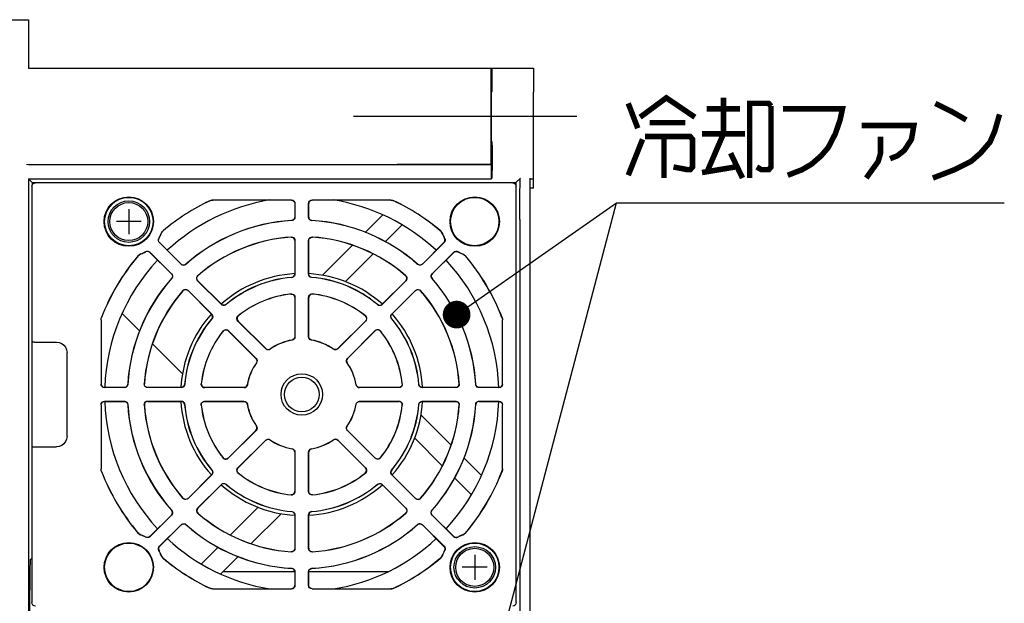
# Model space of a CAD drawing. Extents: x 129 to 1619, y 128 to 1105.
# Tile 9 of 27: x 1399 to 1541, y 341 to 425. Entities that reach past the tile are written whole.
import ezdxf

# ---------------------------------------------------------------- set-up
doc = ezdxf.new("R2010")
doc.units = 0
doc.header["$LTSCALE"] = 92.4
doc.linetypes.add('CENTER', pattern=[0.6, 0.375, -0.075, 0.075, -0.075])
for name, color, linetype in [('ALL_AXIS', 7, 'CONTINUOUS'), ('ALL_CURVE', 7, 'CONTINUOUS'), ('ALL_FEATURES', 7, 'CONTINUOUS'), ('ALL_NOTE', 7, 'CONTINUOUS')]:
    doc.layers.add(name, color=color, linetype=linetype)

msp = doc.modelspace()

# ---------------------------------------------------------------- linework, layer by layer
at = {"layer": 'ALL_AXIS', "color": 7, "linetype": 'CONTINUOUS'}
for p, q in [((1473, 407.501), (1473, 414.499)), ((1400.5, 347), (1400.332, 347))]:
    msp.add_line(p, q, dxfattribs=at)
at = {"layer": 'ALL_AXIS', "color": 7, "linetype": 'CENTER'}
msp.add_line((1479.28, 411), (1447, 411), dxfattribs=at)
at = {"layer": 'ALL_AXIS', "color": 7, "linetype": 'CONTINUOUS'}
msp.add_lwpolyline([(1400.332, 333), (1400.314, 333.071), (1400.297, 333.284), (1400.281, 333.633), (1400.266, 334.111), (1400.252, 334.71), (1400.239, 335.416), (1400.229, 336.216), (1400.221, 337.092), (1400.214, 338.028), (1400.211, 339.004), (1400.209, 340), (1400.211, 340.996), (1400.214, 341.972), (1400.221, 342.908), (1400.229, 343.784), (1400.239, 344.584), (1400.252, 345.29), (1400.266, 345.889), (1400.281, 346.367), (1400.297, 346.716), (1400.314, 346.929), (1400.332, 347)], dxfattribs=at)
for centre, radius in [((1414.5, 395.8), 3), ((1414.5, 395.8), 2.75), ((1464.5, 345.8), 3), ((1464.5, 345.8), 2.75)]:
    msp.add_circle(centre, radius, dxfattribs=at)
for radius, start, end in [(28.5, 99.30796, 132.98887), (28.5, 47.01113, 80.69204), (28.5, 137.01643, 177.98482), (28.5, 2.01518, 42.98357), (17.5, 93.30276, 131.71705), (17.5, 48.28295, 86.69724), (17.5, 138.28295, 176.7197), (17.5, 3.2803, 41.71705), (28.5, 182.01518, 222.98357), (17.5, 183.2803, 221.71705), (17.5, 318.28295, 356.7197), (28.5, 317.01643, 357.98482), (17.5, 228.28295, 266.69724), (17.5, 273.30276, 311.71705), (28.5, 227.01113, 260.69204), (28.5, 279.30796, 312.98887)]:
    msp.add_arc((1439.5, 370.8), radius, start, end, dxfattribs=at)
at = {"layer": 'ALL_CURVE', "color": 40, "linetype": 'CONTINUOUS'}
for p, q in [((1414.5, 397.6), (1414.5, 394)), ((1416.3, 395.8), (1412.7, 395.8)), ((1464.5, 347.6), (1464.5, 344)), ((1466.3, 345.8), (1462.7, 345.8))]:
    msp.add_line(p, q, dxfattribs=at)
at = {"layer": 'ALL_FEATURES', "color": 7, "linetype": 'CONTINUOUS'}
for p, q in [((1388, 425), (1400, 425)), ((1400, 425), (1400, 418)), ((1400, 418), (1473, 418)), ((1466.878, 404.052), (1466.878, 418)), ((1466.999, 417.434), (1466.997, 417.782)), ((1467, 417), (1466.999, 417.434)), ((1466.999, 415.167), (1467, 417)), ((1473, 418), (1473, 414.499)), ((1466.991, 414.597), (1466.943, 414.499)), ((1466.991, 407.403), (1466.943, 407.501)), ((1466.999, 406.833), (1466.997, 407.179)), ((1473, 400.657), (1473, 407.501)), ((1466.999, 406.833), (1467, 403.175)), ((1453.283, 404.052), (1399.717, 404)), ((1466.904, 404), (1400, 404)), ((1466.878, 404.052), (1453.283, 404.052)), ((1466.904, 404), (1466.878, 404.052)), ((1466.904, 402), (1466.904, 404)), ((1466.999, 402.745), (1467, 403.175)), ((1400, 402), (1400, 278)), ((1400, 402), (1466.904, 402)), ((1400, 402), (1400.55, 401.45)), ((1400.55, 401.45), (1470.45, 401.45)), ((1400.55, 401.45), (1400.55, 401.109)), ((1470, 401.4), (1401, 401.4)), ((1466.991, 402.175), (1466.904, 402)), ((1470.45, 401.45), (1471.103, 402.103)), ((1470.45, 401.45), (1470.45, 401.109)), ((1472.5, 277.897), (1472.5, 402.103)), ((1473, 401.948), (1472.5, 401.948)), ((1400.5, 400.9), (1400.5, 340.7)), ((1470.5, 340.7), (1470.5, 400.9)), ((1473, 400.657), (1472.5, 400.656)), ((1438.014, 398.914), (1426.629, 398.914)), ((1438, 398.9), (1426.632, 398.9)), ((1452.371, 398.914), (1440.986, 398.914)), ((1452.368, 398.9), (1441, 398.9)), ((1438.5, 398.4), (1438.5, 396.456)), ((1438.514, 398.414), (1438.514, 396.443)), ((1440.486, 396.443), (1440.486, 398.414)), ((1440.5, 396.456), (1440.5, 398.4)), ((1451.232, 396.773), (1448.675, 394.215)), ((1471, 396.104), (1471, 283.896)), ((1451.569, 392.867), (1454.023, 395.322)), ((1438.5, 393.05), (1438.5, 388.236)), ((1438.514, 393.065), (1438.514, 388.223)), ((1440.486, 388.223), (1440.486, 393.065)), ((1440.5, 388.236), (1440.5, 393.05)), ((1417.535, 391.351), (1420.651, 388.235)), ((1417.537, 391.369), (1420.67, 388.235)), ((1422.065, 389.63), (1418.931, 392.763)), ((1422.065, 389.649), (1418.949, 392.765)), ((1446.844, 392.385), (1442.5, 388.041)), ((1460.051, 392.765), (1456.935, 389.649)), ((1460.069, 392.763), (1456.935, 389.63)), ((1458.33, 388.235), (1461.463, 391.369)), ((1458.349, 388.235), (1461.465, 391.351)), ((1445.82, 387.119), (1449.816, 391.114)), ((1427.878, 383.817), (1424.454, 387.241)), ((1427.878, 383.836), (1424.474, 387.24)), ((1454.546, 387.241), (1451.122, 383.817)), ((1454.526, 387.24), (1451.122, 383.836)), ((1423.059, 385.846), (1426.483, 382.422)), ((1423.06, 385.826), (1426.464, 382.422)), ((1452.517, 382.422), (1455.941, 385.846)), ((1452.536, 382.422), (1455.94, 385.826)), ((1438.5, 384.82), (1438.5, 379.167)), ((1438.514, 384.836), (1438.514, 379.155)), ((1440.486, 379.155), (1440.486, 384.836)), ((1440.5, 379.167), (1440.5, 384.82)), ((1410.486, 381.573), (1410.486, 372.286)), ((1410.5, 381.57), (1410.5, 372.3)), ((1413.527, 382.532), (1416.085, 379.975)), ((1434.289, 377.405), (1430.273, 381.422)), ((1434.291, 377.423), (1430.293, 381.421)), ((1448.707, 381.421), (1444.709, 377.423)), ((1448.727, 381.422), (1444.711, 377.405)), ((1468.5, 372.3), (1468.5, 381.57)), ((1468.514, 372.286), (1468.514, 381.573)), ((1428.878, 380.027), (1432.895, 376.011)), ((1428.879, 380.007), (1432.877, 376.009)), ((1446.105, 376.011), (1450.122, 380.027)), ((1446.123, 376.009), (1450.121, 380.007)), ((1400.518, 364.09), (1400.517, 377.317)), ((1400.579, 378.361), (1400.535, 378.317)), ((1400.889, 378.369), (1404.07, 378.37)), ((1417.915, 378.144), (1422.259, 373.8)), ((1405.57, 364.73), (1405.57, 376.87)), ((1413.857, 371.786), (1410.986, 371.786)), ((1413.844, 371.8), (1411, 371.8)), ((1422.077, 371.786), (1417.235, 371.786)), ((1422.064, 371.8), (1417.25, 371.8)), ((1431.145, 371.786), (1425.464, 371.786)), ((1431.133, 371.8), (1425.48, 371.8)), ((1453.536, 371.786), (1447.855, 371.786)), ((1453.52, 371.8), (1447.867, 371.8)), ((1461.765, 371.786), (1456.923, 371.786)), ((1461.75, 371.8), (1456.936, 371.8)), ((1468.014, 371.786), (1465.143, 371.786)), ((1468, 371.8), (1465.156, 371.8)), ((1410.486, 369.314), (1410.486, 360.027)), ((1410.5, 369.3), (1410.5, 360.03)), ((1410.986, 369.814), (1413.857, 369.814)), ((1411, 369.8), (1413.844, 369.8)), ((1417.235, 369.814), (1422.077, 369.814)), ((1417.25, 369.8), (1422.064, 369.8)), ((1425.464, 369.814), (1431.145, 369.814)), ((1425.48, 369.8), (1431.133, 369.8)), ((1447.855, 369.814), (1453.536, 369.814)), ((1447.867, 369.8), (1453.52, 369.8)), ((1456.923, 369.814), (1461.765, 369.814)), ((1456.936, 369.8), (1461.75, 369.8)), ((1465.143, 369.814), (1468.014, 369.814)), ((1465.156, 369.8), (1468, 369.8)), ((1468.5, 360.03), (1468.5, 369.3)), ((1468.514, 360.027), (1468.514, 369.314)), ((1461.085, 363.456), (1456.741, 367.8)), ((1432.895, 365.589), (1428.878, 361.573)), ((1432.877, 365.591), (1428.879, 361.593)), ((1450.122, 361.573), (1446.105, 365.589)), ((1450.121, 361.593), (1446.123, 365.591)), ((1455.819, 364.48), (1459.814, 360.484)), ((1400.52, 363.733), (1400.518, 364.09)), ((1400.579, 363.239), (1400.535, 363.283)), ((1430.273, 360.178), (1434.289, 364.195)), ((1430.293, 360.179), (1434.291, 364.177)), ((1444.709, 364.177), (1448.707, 360.179)), ((1444.711, 364.195), (1448.727, 360.178)), ((1438.5, 362.433), (1438.5, 356.78)), ((1438.514, 362.445), (1438.514, 356.764)), ((1440.486, 356.764), (1440.486, 362.445)), ((1440.5, 356.78), (1440.5, 362.433)), ((1465.473, 359.068), (1462.915, 361.625)), ((1426.483, 359.178), (1423.059, 355.754)), ((1426.464, 359.178), (1423.06, 355.774)), ((1455.941, 355.754), (1452.517, 359.178)), ((1455.94, 355.774), (1452.536, 359.178)), ((1461.567, 358.731), (1464.022, 356.277)), ((1424.454, 354.359), (1427.878, 357.783)), ((1424.474, 354.36), (1427.878, 357.764)), ((1451.122, 357.783), (1454.546, 354.359)), ((1451.122, 357.764), (1454.526, 354.36)), ((1433.18, 354.481), (1429.184, 350.486)), ((1420.651, 353.365), (1417.535, 350.249)), ((1420.67, 353.365), (1417.537, 350.231)), ((1432.156, 349.215), (1436.5, 353.559)), ((1438.5, 353.364), (1438.5, 348.55)), ((1438.514, 353.377), (1438.514, 348.535)), ((1440.486, 348.535), (1440.486, 353.377)), ((1440.5, 348.55), (1440.5, 353.364)), ((1461.463, 350.231), (1458.33, 353.365)), ((1461.465, 350.249), (1458.349, 353.365)), ((1418.931, 348.837), (1422.065, 351.97)), ((1418.949, 348.835), (1422.065, 351.951)), ((1456.935, 351.97), (1460.069, 348.837)), ((1456.935, 351.951), (1460.051, 348.835)), ((1427.431, 348.733), (1424.977, 346.278)), ((1427.768, 344.827), (1430.325, 347.385)), ((1428.157, 345.216), (1438.5, 345.206)), ((1438.5, 345.144), (1438.5, 343.2)), ((1438.514, 345.157), (1438.514, 343.186)), ((1440.486, 343.186), (1440.486, 345.157)), ((1440.5, 345.204), (1451.989, 345.194)), ((1440.5, 343.2), (1440.5, 345.144)), ((1426.629, 342.686), (1438.014, 342.686)), ((1426.632, 342.7), (1438, 342.7)), ((1440.986, 342.686), (1452.371, 342.686)), ((1441, 342.7), (1452.368, 342.7))]:
    msp.add_line(p, q, dxfattribs=at)
for points in [[(1466.997, 417.782), (1466.995, 417.901), (1466.993, 417.975), (1466.991, 418)], [(1466.943, 407.501), (1466.938, 407.563), (1466.932, 407.728), (1466.928, 407.989), (1466.923, 408.341), (1466.92, 408.77), (1466.917, 409.268), (1466.915, 409.815), (1466.913, 410.399), (1466.913, 411), (1466.913, 411.601), (1466.915, 412.185), (1466.917, 412.732), (1466.92, 413.23), (1466.923, 413.659), (1466.928, 414.011), (1466.932, 414.272), (1466.938, 414.437), (1466.943, 414.499)], [(1466.991, 414.597), (1466.993, 414.625), (1466.995, 414.701), (1466.997, 414.821), (1466.999, 415.167)], [(1466.997, 407.179), (1466.995, 407.299), (1466.993, 407.375), (1466.991, 407.403)], [(1466.991, 402.175), (1466.993, 402.203), (1466.995, 402.279), (1466.997, 402.399), (1466.999, 402.745)], [(1400.5, 400.9), (1400.538, 401.091), (1400.646, 401.254), (1400.809, 401.362), (1401, 401.4)], [(1470, 401.4), (1470.191, 401.362), (1470.354, 401.254), (1470.462, 401.091), (1470.5, 400.9)], [(1471, 396.104), (1471.001, 397.032), (1471.005, 397.938), (1471.011, 398.799), (1471.02, 399.596), (1471.03, 400.309), (1471.042, 400.921), (1471.056, 401.416), (1471.071, 401.784), (1471.087, 402.014), (1471.103, 402.103)], [(1426.2, 398.817), (1426.409, 398.89), (1426.629, 398.914)], [(1426.632, 398.9), (1426.485, 398.889), (1426.341, 398.857), (1426.203, 398.803)], [(1438, 398.9), (1438.191, 398.862), (1438.354, 398.754), (1438.462, 398.591), (1438.5, 398.4)], [(1438.014, 398.914), (1438.205, 398.876), (1438.368, 398.768), (1438.476, 398.605), (1438.514, 398.414)], [(1440.486, 398.414), (1440.524, 398.605), (1440.632, 398.768), (1440.795, 398.876), (1440.986, 398.914)], [(1441, 398.9), (1440.809, 398.862), (1440.646, 398.754), (1440.538, 398.591), (1440.5, 398.4)], [(1452.368, 398.9), (1452.515, 398.889), (1452.659, 398.857), (1452.797, 398.803)], [(1452.371, 398.914), (1452.591, 398.89), (1452.8, 398.817)], [(1438.5, 396.456), (1438.465, 396.272), (1438.364, 396.113), (1438.211, 396.003), (1438.029, 395.957)], [(1438.514, 396.443), (1438.491, 396.294), (1438.425, 396.158), (1438.322, 396.049), (1438.191, 395.975), (1438.043, 395.944)], [(1440.957, 395.944), (1440.809, 395.975), (1440.678, 396.049), (1440.575, 396.158), (1440.509, 396.294), (1440.486, 396.443)], [(1440.5, 396.456), (1440.535, 396.272), (1440.636, 396.113), (1440.789, 396.003), (1440.971, 395.957)], [(1419.172, 394.058), (1419.291, 394.284), (1419.463, 394.472)], [(1419.184, 394.051), (1419.257, 394.204), (1419.355, 394.344), (1419.475, 394.464)], [(1459.816, 394.051), (1459.743, 394.204), (1459.645, 394.344), (1459.525, 394.464)], [(1459.537, 394.472), (1459.709, 394.284), (1459.828, 394.058)], [(1418.931, 392.763), (1418.838, 392.893), (1418.79, 393.046), (1418.793, 393.208), (1418.849, 393.361)], [(1418.949, 392.765), (1418.855, 392.896), (1418.807, 393.05), (1418.811, 393.211), (1418.866, 393.363)], [(1438.5, 393.05), (1438.459, 393.249), (1438.341, 393.415), (1438.168, 393.521), (1437.966, 393.548)], [(1437.981, 393.563), (1438.143, 393.548), (1438.292, 393.48), (1438.41, 393.369), (1438.487, 393.225), (1438.514, 393.065)], [(1440.486, 393.065), (1440.513, 393.225), (1440.59, 393.369), (1440.708, 393.48), (1440.857, 393.548), (1441.019, 393.563)], [(1440.5, 393.05), (1440.541, 393.249), (1440.659, 393.415), (1440.832, 393.521), (1441.034, 393.548)], [(1460.051, 392.765), (1460.145, 392.896), (1460.193, 393.05), (1460.189, 393.211), (1460.134, 393.363)], [(1460.151, 393.361), (1460.207, 393.208), (1460.21, 393.046), (1460.162, 392.893), (1460.069, 392.763)], [(1417.535, 391.351), (1417.404, 391.445), (1417.25, 391.493), (1417.089, 391.489), (1416.937, 391.434)], [(1416.939, 391.451), (1417.092, 391.507), (1417.254, 391.51), (1417.407, 391.462), (1417.537, 391.369)], [(1461.463, 391.369), (1461.593, 391.462), (1461.746, 391.51), (1461.908, 391.507), (1462.061, 391.451)], [(1461.465, 391.351), (1461.596, 391.445), (1461.75, 391.493), (1461.911, 391.489), (1462.063, 391.434)], [(1415.828, 390.837), (1416.016, 391.009), (1416.242, 391.128)], [(1416.249, 391.116), (1416.096, 391.043), (1415.956, 390.945), (1415.836, 390.825)], [(1462.751, 391.116), (1462.904, 391.043), (1463.044, 390.945), (1463.164, 390.825)], [(1462.758, 391.128), (1462.984, 391.009), (1463.172, 390.837)], [(1422.065, 389.649), (1422.221, 389.543), (1422.404, 389.502), (1422.59, 389.532), (1422.751, 389.629)], [(1422.751, 389.61), (1422.623, 389.527), (1422.476, 389.486), (1422.326, 389.492), (1422.185, 389.541), (1422.065, 389.63)], [(1456.935, 389.649), (1456.779, 389.543), (1456.596, 389.502), (1456.41, 389.532), (1456.249, 389.629)], [(1456.935, 389.63), (1456.815, 389.541), (1456.674, 389.492), (1456.524, 389.486), (1456.377, 389.527), (1456.249, 389.61)], [(1420.651, 388.235), (1420.757, 388.079), (1420.798, 387.896), (1420.768, 387.71), (1420.671, 387.549)], [(1420.67, 388.235), (1420.759, 388.115), (1420.808, 387.974), (1420.814, 387.824), (1420.773, 387.677), (1420.69, 387.549)], [(1424.454, 387.241), (1424.359, 387.373), (1424.312, 387.529), (1424.317, 387.692), (1424.375, 387.844), (1424.478, 387.97)], [(1424.474, 387.24), (1424.363, 387.41), (1424.328, 387.61), (1424.376, 387.808), (1424.499, 387.97)], [(1438.043, 387.737), (1438.221, 387.787), (1438.368, 387.898), (1438.466, 388.054), (1438.5, 388.236)], [(1438.514, 388.223), (1438.492, 388.076), (1438.428, 387.943), (1438.328, 387.834), (1438.201, 387.759), (1438.057, 387.725)], [(1440.943, 387.725), (1440.799, 387.759), (1440.672, 387.834), (1440.572, 387.943), (1440.508, 388.076), (1440.486, 388.223)], [(1440.957, 387.737), (1440.779, 387.787), (1440.632, 387.898), (1440.534, 388.054), (1440.5, 388.236)], [(1454.526, 387.24), (1454.637, 387.41), (1454.672, 387.61), (1454.624, 387.808), (1454.501, 387.97)], [(1454.522, 387.97), (1454.625, 387.844), (1454.683, 387.692), (1454.688, 387.529), (1454.641, 387.373), (1454.546, 387.241)], [(1458.31, 387.549), (1458.227, 387.676), (1458.187, 387.821), (1458.191, 387.972), (1458.241, 388.114), (1458.33, 388.235)], [(1458.349, 388.235), (1458.243, 388.079), (1458.202, 387.896), (1458.232, 387.71), (1458.329, 387.549)], [(1422.33, 385.822), (1422.456, 385.925), (1422.608, 385.983), (1422.771, 385.988), (1422.927, 385.941), (1423.059, 385.846)], [(1423.06, 385.826), (1422.89, 385.937), (1422.69, 385.972), (1422.492, 385.924), (1422.33, 385.801)], [(1455.94, 385.826), (1456.11, 385.937), (1456.31, 385.972), (1456.508, 385.924), (1456.67, 385.801)], [(1455.941, 385.846), (1456.073, 385.941), (1456.229, 385.988), (1456.392, 385.983), (1456.544, 385.925), (1456.67, 385.822)], [(1437.947, 385.317), (1438.113, 385.307), (1438.268, 385.242), (1438.391, 385.132), (1438.472, 384.984), (1438.5, 384.82)], [(1437.961, 385.333), (1438.128, 385.322), (1438.282, 385.258), (1438.405, 385.147), (1438.486, 385), (1438.514, 384.836)], [(1440.486, 384.836), (1440.514, 385), (1440.595, 385.147), (1440.718, 385.258), (1440.872, 385.322), (1441.039, 385.333)], [(1441.053, 385.317), (1440.887, 385.307), (1440.732, 385.242), (1440.609, 385.132), (1440.528, 384.984), (1440.5, 384.82)], [(1428.554, 383.807), (1428.393, 383.716), (1428.21, 383.69), (1428.031, 383.732), (1427.878, 383.836)], [(1428.553, 383.788), (1428.426, 383.71), (1428.281, 383.673), (1428.133, 383.68), (1427.995, 383.73), (1427.878, 383.817)], [(1450.446, 383.807), (1450.607, 383.716), (1450.79, 383.69), (1450.969, 383.732), (1451.122, 383.836)], [(1451.122, 383.817), (1451.005, 383.73), (1450.867, 383.68), (1450.719, 383.673), (1450.574, 383.71), (1450.447, 383.788)], [(1410.486, 381.573), (1410.503, 381.756), (1410.553, 381.932)], [(1410.5, 381.57), (1410.507, 381.692), (1410.53, 381.813), (1410.567, 381.929)], [(1426.493, 381.746), (1426.584, 381.907), (1426.61, 382.09), (1426.568, 382.269), (1426.464, 382.422)], [(1426.483, 382.422), (1426.57, 382.305), (1426.62, 382.167), (1426.627, 382.019), (1426.59, 381.874), (1426.512, 381.747)], [(1430.273, 381.422), (1430.176, 381.558), (1430.129, 381.718), (1430.138, 381.885), (1430.201, 382.039), (1430.312, 382.164)], [(1430.333, 382.163), (1430.223, 382.039), (1430.159, 381.883), (1430.15, 381.718), (1430.197, 381.556), (1430.293, 381.421)], [(1448.667, 382.163), (1448.777, 382.039), (1448.841, 381.883), (1448.85, 381.718), (1448.803, 381.556), (1448.707, 381.421)], [(1448.688, 382.164), (1448.799, 382.039), (1448.862, 381.885), (1448.871, 381.718), (1448.824, 381.558), (1448.727, 381.422)], [(1452.488, 381.747), (1452.41, 381.874), (1452.373, 382.017), (1452.38, 382.165), (1452.429, 382.304), (1452.517, 382.422)], [(1452.507, 381.746), (1452.416, 381.907), (1452.39, 382.09), (1452.432, 382.269), (1452.536, 382.422)], [(1468.433, 381.929), (1468.47, 381.813), (1468.493, 381.692), (1468.5, 381.57)], [(1468.447, 381.932), (1468.497, 381.755), (1468.514, 381.573)], [(1428.136, 379.988), (1428.261, 380.099), (1428.415, 380.162), (1428.582, 380.171), (1428.742, 380.124), (1428.878, 380.027)], [(1428.137, 379.967), (1428.261, 380.077), (1428.417, 380.141), (1428.582, 380.15), (1428.744, 380.103), (1428.879, 380.007)], [(1450.863, 379.967), (1450.739, 380.077), (1450.583, 380.141), (1450.418, 380.15), (1450.256, 380.103), (1450.121, 380.007)], [(1450.122, 380.027), (1450.258, 380.124), (1450.418, 380.171), (1450.585, 380.162), (1450.739, 380.099), (1450.864, 379.988)], [(1438.5, 379.167), (1438.47, 378.996), (1438.384, 378.846), (1438.251, 378.734), (1438.088, 378.674)], [(1438.514, 379.155), (1438.484, 378.984), (1438.397, 378.834), (1438.265, 378.722), (1438.102, 378.663)], [(1440.898, 378.663), (1440.735, 378.722), (1440.603, 378.834), (1440.516, 378.984), (1440.486, 379.155)], [(1440.912, 378.674), (1440.749, 378.734), (1440.616, 378.846), (1440.53, 378.996), (1440.5, 379.167)], [(1400.517, 377.317), (1400.519, 377.696), (1400.52, 377.867), (1400.522, 378.018), (1400.525, 378.143), (1400.528, 378.236), (1400.531, 378.295), (1400.535, 378.317)], [(1400.889, 378.369), (1400.728, 378.367), (1400.619, 378.365), (1400.579, 378.361)], [(1404.07, 378.37), (1404.458, 378.319), (1404.82, 378.169), (1405.131, 377.931), (1405.369, 377.62), (1405.519, 377.258), (1405.57, 376.87)], [(1434.929, 377.349), (1434.771, 377.275), (1434.597, 377.261), (1434.43, 377.306), (1434.289, 377.405)], [(1434.291, 377.423), (1434.433, 377.324), (1434.6, 377.279), (1434.773, 377.293), (1434.93, 377.366)], [(1444.709, 377.423), (1444.567, 377.324), (1444.4, 377.279), (1444.227, 377.293), (1444.07, 377.366)], [(1444.711, 377.405), (1444.57, 377.306), (1444.403, 377.261), (1444.229, 377.275), (1444.071, 377.349)], [(1432.877, 376.009), (1432.976, 375.867), (1433.021, 375.7), (1433.007, 375.527), (1432.934, 375.37)], [(1432.895, 376.011), (1432.994, 375.87), (1433.039, 375.703), (1433.025, 375.529), (1432.951, 375.371)], [(1446.049, 375.371), (1445.975, 375.529), (1445.961, 375.703), (1446.006, 375.87), (1446.105, 376.011)], [(1446.123, 376.009), (1446.024, 375.867), (1445.979, 375.7), (1445.993, 375.527), (1446.066, 375.37)], [(1410.986, 371.786), (1410.795, 371.824), (1410.632, 371.932), (1410.524, 372.095), (1410.486, 372.286)], [(1410.5, 372.3), (1410.538, 372.109), (1410.646, 371.946), (1410.809, 371.838), (1411, 371.8)], [(1413.844, 371.8), (1414.028, 371.835), (1414.187, 371.936), (1414.297, 372.089), (1414.343, 372.271)], [(1414.356, 372.257), (1414.325, 372.109), (1414.251, 371.978), (1414.142, 371.875), (1414.006, 371.809), (1413.857, 371.786)], [(1417.235, 371.786), (1417.075, 371.813), (1416.931, 371.89), (1416.82, 372.008), (1416.752, 372.157), (1416.737, 372.319)], [(1417.25, 371.8), (1417.051, 371.841), (1416.885, 371.959), (1416.779, 372.132), (1416.752, 372.334)], [(1422.563, 372.257), (1422.513, 372.079), (1422.402, 371.932), (1422.246, 371.834), (1422.064, 371.8)], [(1422.575, 372.243), (1422.541, 372.099), (1422.466, 371.972), (1422.357, 371.872), (1422.224, 371.808), (1422.077, 371.786)], [(1425.464, 371.786), (1425.3, 371.814), (1425.153, 371.895), (1425.042, 372.018), (1424.978, 372.172), (1424.967, 372.339)], [(1424.983, 372.353), (1424.993, 372.187), (1425.058, 372.032), (1425.168, 371.909), (1425.316, 371.828), (1425.48, 371.8)], [(1431.133, 371.8), (1431.304, 371.83), (1431.454, 371.916), (1431.566, 372.049), (1431.626, 372.212)], [(1431.637, 372.198), (1431.578, 372.035), (1431.466, 371.903), (1431.316, 371.816), (1431.145, 371.786)], [(1447.855, 371.786), (1447.684, 371.816), (1447.534, 371.903), (1447.422, 372.035), (1447.363, 372.198)], [(1447.374, 372.212), (1447.434, 372.049), (1447.546, 371.916), (1447.696, 371.83), (1447.867, 371.8)], [(1454.017, 372.353), (1454.007, 372.187), (1453.942, 372.032), (1453.832, 371.909), (1453.684, 371.828), (1453.52, 371.8)], [(1454.033, 372.339), (1454.022, 372.172), (1453.958, 372.018), (1453.847, 371.895), (1453.7, 371.814), (1453.536, 371.786)], [(1456.923, 371.786), (1456.776, 371.808), (1456.643, 371.872), (1456.534, 371.972), (1456.459, 372.099), (1456.425, 372.243)], [(1456.437, 372.257), (1456.487, 372.079), (1456.598, 371.932), (1456.754, 371.834), (1456.936, 371.8)], [(1461.75, 371.8), (1461.949, 371.841), (1462.115, 371.959), (1462.221, 372.132), (1462.248, 372.334)], [(1462.263, 372.319), (1462.248, 372.157), (1462.18, 372.008), (1462.069, 371.89), (1461.925, 371.813), (1461.765, 371.786)], [(1465.143, 371.786), (1464.994, 371.809), (1464.858, 371.875), (1464.749, 371.978), (1464.675, 372.109), (1464.644, 372.257)], [(1465.156, 371.8), (1464.972, 371.835), (1464.813, 371.936), (1464.703, 372.089), (1464.657, 372.271)], [(1468, 371.8), (1468.191, 371.838), (1468.354, 371.946), (1468.462, 372.109), (1468.5, 372.3)], [(1468.514, 372.286), (1468.476, 372.095), (1468.368, 371.932), (1468.205, 371.824), (1468.014, 371.786)], [(1410.486, 369.314), (1410.524, 369.505), (1410.632, 369.668), (1410.795, 369.776), (1410.986, 369.814)], [(1410.5, 369.3), (1410.538, 369.491), (1410.646, 369.654), (1410.809, 369.762), (1411, 369.8)], [(1413.844, 369.8), (1414.028, 369.765), (1414.187, 369.664), (1414.297, 369.511), (1414.343, 369.329)], [(1413.857, 369.814), (1414.006, 369.791), (1414.142, 369.725), (1414.251, 369.622), (1414.325, 369.491), (1414.356, 369.343)], [(1416.737, 369.281), (1416.752, 369.443), (1416.82, 369.592), (1416.931, 369.71), (1417.075, 369.787), (1417.235, 369.814)], [(1417.25, 369.8), (1417.051, 369.759), (1416.885, 369.641), (1416.779, 369.468), (1416.752, 369.266)], [(1422.563, 369.343), (1422.513, 369.521), (1422.402, 369.668), (1422.246, 369.766), (1422.064, 369.8)], [(1422.077, 369.814), (1422.224, 369.792), (1422.357, 369.728), (1422.466, 369.628), (1422.541, 369.501), (1422.575, 369.357)], [(1424.967, 369.261), (1424.978, 369.428), (1425.042, 369.582), (1425.153, 369.705), (1425.3, 369.786), (1425.464, 369.814)], [(1424.983, 369.247), (1424.993, 369.413), (1425.058, 369.568), (1425.168, 369.691), (1425.316, 369.772), (1425.48, 369.8)], [(1431.133, 369.8), (1431.304, 369.77), (1431.454, 369.684), (1431.566, 369.551), (1431.626, 369.388)], [(1431.145, 369.814), (1431.316, 369.784), (1431.466, 369.697), (1431.578, 369.565), (1431.637, 369.402)], [(1447.363, 369.402), (1447.422, 369.565), (1447.534, 369.697), (1447.684, 369.784), (1447.855, 369.814)], [(1447.374, 369.388), (1447.434, 369.551), (1447.546, 369.684), (1447.696, 369.77), (1447.867, 369.8)], [(1454.017, 369.247), (1454.007, 369.413), (1453.942, 369.568), (1453.832, 369.691), (1453.684, 369.772), (1453.52, 369.8)], [(1453.536, 369.814), (1453.7, 369.786), (1453.847, 369.705), (1453.958, 369.582), (1454.022, 369.428), (1454.033, 369.261)], [(1456.425, 369.357), (1456.459, 369.501), (1456.534, 369.628), (1456.643, 369.728), (1456.776, 369.792), (1456.923, 369.814)], [(1456.437, 369.343), (1456.487, 369.521), (1456.598, 369.668), (1456.754, 369.766), (1456.936, 369.8)], [(1461.75, 369.8), (1461.949, 369.759), (1462.115, 369.641), (1462.221, 369.468), (1462.248, 369.266)], [(1461.765, 369.814), (1461.925, 369.787), (1462.069, 369.71), (1462.18, 369.592), (1462.248, 369.443), (1462.263, 369.281)], [(1464.644, 369.343), (1464.675, 369.491), (1464.749, 369.622), (1464.858, 369.725), (1464.994, 369.791), (1465.143, 369.814)], [(1465.156, 369.8), (1464.972, 369.765), (1464.813, 369.664), (1464.703, 369.511), (1464.657, 369.329)], [(1468, 369.8), (1468.191, 369.762), (1468.354, 369.654), (1468.462, 369.491), (1468.5, 369.3)], [(1468.014, 369.814), (1468.205, 369.776), (1468.368, 369.668), (1468.476, 369.505), (1468.514, 369.314)], [(1432.877, 365.591), (1432.976, 365.733), (1433.021, 365.9), (1433.007, 366.073), (1432.934, 366.23)], [(1432.951, 366.229), (1433.025, 366.072), (1433.04, 365.899), (1432.994, 365.731), (1432.895, 365.589)], [(1446.105, 365.589), (1446.006, 365.731), (1445.96, 365.899), (1445.975, 366.072), (1446.049, 366.229)], [(1446.123, 365.591), (1446.024, 365.733), (1445.979, 365.9), (1445.993, 366.073), (1446.066, 366.23)], [(1405.57, 364.73), (1405.519, 364.342), (1405.369, 363.98), (1405.131, 363.669), (1404.82, 363.431), (1404.458, 363.281), (1404.07, 363.23)], [(1434.289, 364.195), (1434.431, 364.294), (1434.599, 364.34), (1434.772, 364.325), (1434.929, 364.251)], [(1434.291, 364.177), (1434.433, 364.276), (1434.6, 364.321), (1434.773, 364.307), (1434.93, 364.234)], [(1444.709, 364.177), (1444.567, 364.276), (1444.4, 364.321), (1444.227, 364.307), (1444.07, 364.234)], [(1444.071, 364.251), (1444.228, 364.325), (1444.401, 364.34), (1444.569, 364.294), (1444.711, 364.195)], [(1400.535, 363.283), (1400.531, 363.305), (1400.528, 363.364), (1400.525, 363.457), (1400.522, 363.582), (1400.52, 363.733)], [(1400.579, 363.239), (1400.619, 363.235), (1400.728, 363.233), (1400.889, 363.231), (1404.07, 363.23)], [(1438.5, 362.433), (1438.47, 362.604), (1438.384, 362.754), (1438.251, 362.866), (1438.088, 362.926)], [(1438.102, 362.937), (1438.265, 362.878), (1438.397, 362.766), (1438.484, 362.616), (1438.514, 362.445)], [(1440.486, 362.445), (1440.516, 362.616), (1440.603, 362.766), (1440.735, 362.878), (1440.898, 362.937)], [(1440.912, 362.926), (1440.749, 362.866), (1440.616, 362.754), (1440.53, 362.604), (1440.5, 362.433)], [(1428.878, 361.573), (1428.74, 361.475), (1428.577, 361.429), (1428.411, 361.439), (1428.259, 361.502), (1428.136, 361.612)], [(1428.137, 361.633), (1428.261, 361.523), (1428.417, 361.459), (1428.582, 361.45), (1428.744, 361.497), (1428.879, 361.593)], [(1450.863, 361.633), (1450.739, 361.523), (1450.583, 361.459), (1450.418, 361.45), (1450.256, 361.497), (1450.121, 361.593)], [(1450.864, 361.612), (1450.741, 361.502), (1450.589, 361.439), (1450.423, 361.429), (1450.26, 361.475), (1450.122, 361.573)], [(1430.312, 359.436), (1430.202, 359.559), (1430.139, 359.711), (1430.129, 359.877), (1430.175, 360.04), (1430.273, 360.178)], [(1430.333, 359.437), (1430.223, 359.561), (1430.159, 359.717), (1430.15, 359.882), (1430.197, 360.044), (1430.293, 360.179)], [(1448.667, 359.437), (1448.777, 359.561), (1448.841, 359.717), (1448.85, 359.882), (1448.803, 360.044), (1448.707, 360.179)], [(1448.727, 360.178), (1448.825, 360.04), (1448.871, 359.877), (1448.861, 359.711), (1448.798, 359.559), (1448.688, 359.436)], [(1410.553, 359.668), (1410.503, 359.845), (1410.486, 360.027)], [(1410.567, 359.671), (1410.53, 359.787), (1410.507, 359.908), (1410.5, 360.03)], [(1426.493, 359.854), (1426.584, 359.693), (1426.61, 359.51), (1426.568, 359.331), (1426.464, 359.178)], [(1426.512, 359.853), (1426.589, 359.727), (1426.627, 359.584), (1426.62, 359.436), (1426.571, 359.297), (1426.483, 359.178)], [(1452.517, 359.178), (1452.429, 359.297), (1452.38, 359.436), (1452.373, 359.584), (1452.411, 359.727), (1452.488, 359.853)], [(1452.507, 359.854), (1452.416, 359.693), (1452.39, 359.51), (1452.432, 359.331), (1452.536, 359.178)], [(1468.433, 359.671), (1468.47, 359.787), (1468.493, 359.908), (1468.5, 360.03)], [(1468.514, 360.027), (1468.497, 359.845), (1468.447, 359.668)], [(1427.878, 357.783), (1427.997, 357.871), (1428.136, 357.92), (1428.284, 357.927), (1428.427, 357.889), (1428.553, 357.812)], [(1428.554, 357.793), (1428.393, 357.884), (1428.21, 357.91), (1428.031, 357.868), (1427.878, 357.764)], [(1450.446, 357.793), (1450.607, 357.884), (1450.79, 357.91), (1450.969, 357.868), (1451.122, 357.764)], [(1450.447, 357.812), (1450.573, 357.889), (1450.716, 357.927), (1450.864, 357.92), (1451.003, 357.871), (1451.122, 357.783)], [(1423.06, 355.774), (1422.89, 355.663), (1422.69, 355.628), (1422.492, 355.676), (1422.33, 355.799)], [(1423.059, 355.754), (1422.925, 355.658), (1422.767, 355.611), (1422.604, 355.618), (1422.454, 355.676), (1422.33, 355.778)], [(1437.947, 356.283), (1438.113, 356.293), (1438.268, 356.358), (1438.391, 356.468), (1438.472, 356.616), (1438.5, 356.78)], [(1438.514, 356.764), (1438.486, 356.6), (1438.405, 356.453), (1438.282, 356.342), (1438.128, 356.278), (1437.961, 356.267)], [(1441.039, 356.267), (1440.872, 356.278), (1440.718, 356.342), (1440.595, 356.453), (1440.514, 356.6), (1440.486, 356.764)], [(1441.053, 356.283), (1440.887, 356.293), (1440.732, 356.358), (1440.609, 356.468), (1440.528, 356.616), (1440.5, 356.78)], [(1455.94, 355.774), (1456.11, 355.663), (1456.31, 355.628), (1456.508, 355.676), (1456.67, 355.799)], [(1456.67, 355.778), (1456.546, 355.676), (1456.396, 355.618), (1456.233, 355.611), (1456.075, 355.658), (1455.941, 355.754)], [(1424.478, 353.63), (1424.376, 353.754), (1424.318, 353.904), (1424.311, 354.067), (1424.358, 354.225), (1424.454, 354.359)], [(1424.474, 354.36), (1424.363, 354.19), (1424.328, 353.99), (1424.376, 353.792), (1424.499, 353.63)], [(1454.526, 354.36), (1454.637, 354.19), (1454.672, 353.99), (1454.624, 353.792), (1454.501, 353.63)], [(1454.546, 354.359), (1454.642, 354.225), (1454.689, 354.067), (1454.682, 353.904), (1454.624, 353.754), (1454.522, 353.63)], [(1420.651, 353.365), (1420.757, 353.521), (1420.798, 353.704), (1420.768, 353.89), (1420.671, 354.051)], [(1420.69, 354.051), (1420.772, 353.924), (1420.813, 353.779), (1420.809, 353.629), (1420.76, 353.486), (1420.67, 353.365)], [(1438.043, 353.863), (1438.221, 353.813), (1438.368, 353.702), (1438.466, 353.546), (1438.5, 353.364)], [(1438.057, 353.875), (1438.201, 353.841), (1438.328, 353.766), (1438.428, 353.657), (1438.492, 353.524), (1438.514, 353.377)], [(1440.486, 353.377), (1440.508, 353.524), (1440.572, 353.657), (1440.672, 353.766), (1440.799, 353.841), (1440.943, 353.875)], [(1440.957, 353.863), (1440.779, 353.813), (1440.632, 353.702), (1440.534, 353.546), (1440.5, 353.364)], [(1458.33, 353.365), (1458.24, 353.486), (1458.191, 353.629), (1458.187, 353.779), (1458.228, 353.924), (1458.31, 354.051)], [(1458.349, 353.365), (1458.243, 353.521), (1458.202, 353.704), (1458.232, 353.89), (1458.329, 354.051)], [(1422.065, 351.97), (1422.186, 352.06), (1422.329, 352.109), (1422.479, 352.113), (1422.624, 352.072), (1422.751, 351.99)], [(1422.065, 351.951), (1422.221, 352.057), (1422.404, 352.098), (1422.59, 352.068), (1422.751, 351.971)], [(1456.249, 351.99), (1456.376, 352.072), (1456.521, 352.113), (1456.671, 352.109), (1456.814, 352.06), (1456.935, 351.97)], [(1456.935, 351.951), (1456.779, 352.057), (1456.596, 352.098), (1456.41, 352.068), (1456.249, 351.971)], [(1416.242, 350.472), (1416.016, 350.591), (1415.828, 350.763)], [(1415.836, 350.775), (1415.956, 350.655), (1416.096, 350.557), (1416.249, 350.484)], [(1417.535, 350.249), (1417.404, 350.155), (1417.25, 350.107), (1417.089, 350.111), (1416.937, 350.166)], [(1417.537, 350.231), (1417.406, 350.137), (1417.252, 350.09), (1417.091, 350.094), (1416.939, 350.149)], [(1462.061, 350.149), (1461.909, 350.094), (1461.748, 350.09), (1461.594, 350.137), (1461.463, 350.231)], [(1461.465, 350.249), (1461.596, 350.155), (1461.75, 350.107), (1461.911, 350.111), (1462.063, 350.166)], [(1462.751, 350.484), (1462.904, 350.557), (1463.044, 350.655), (1463.164, 350.775)], [(1463.172, 350.763), (1462.984, 350.591), (1462.758, 350.472)], [(1418.849, 348.239), (1418.794, 348.391), (1418.79, 348.552), (1418.837, 348.706), (1418.931, 348.837)], [(1418.949, 348.835), (1418.855, 348.704), (1418.807, 348.55), (1418.811, 348.389), (1418.866, 348.237)], [(1460.051, 348.835), (1460.145, 348.704), (1460.193, 348.55), (1460.189, 348.389), (1460.134, 348.237)], [(1460.069, 348.837), (1460.163, 348.706), (1460.21, 348.552), (1460.206, 348.391), (1460.151, 348.239)], [(1419.463, 347.128), (1419.291, 347.316), (1419.172, 347.542)], [(1419.475, 347.136), (1419.355, 347.256), (1419.257, 347.396), (1419.184, 347.549)], [(1438.5, 348.55), (1438.459, 348.351), (1438.341, 348.185), (1438.168, 348.079), (1437.966, 348.052)], [(1438.514, 348.535), (1438.487, 348.375), (1438.41, 348.231), (1438.292, 348.12), (1438.143, 348.052), (1437.981, 348.037)], [(1441.019, 348.037), (1440.857, 348.052), (1440.708, 348.12), (1440.59, 348.231), (1440.513, 348.375), (1440.486, 348.535)], [(1440.5, 348.55), (1440.541, 348.351), (1440.659, 348.185), (1440.832, 348.079), (1441.034, 348.052)], [(1459.816, 347.549), (1459.743, 347.396), (1459.645, 347.256), (1459.525, 347.136)], [(1459.828, 347.542), (1459.709, 347.316), (1459.537, 347.128)], [(1438.5, 345.144), (1438.465, 345.328), (1438.364, 345.487), (1438.211, 345.597), (1438.029, 345.643)], [(1438.043, 345.656), (1438.191, 345.625), (1438.322, 345.551), (1438.425, 345.442), (1438.491, 345.306), (1438.514, 345.157)], [(1440.486, 345.157), (1440.509, 345.306), (1440.575, 345.442), (1440.678, 345.551), (1440.809, 345.625), (1440.957, 345.656)], [(1440.5, 345.144), (1440.535, 345.328), (1440.636, 345.487), (1440.789, 345.597), (1440.971, 345.643)], [(1438, 342.7), (1438.191, 342.738), (1438.354, 342.846), (1438.462, 343.009), (1438.5, 343.2)], [(1438.514, 343.186), (1438.476, 342.995), (1438.368, 342.832), (1438.205, 342.724), (1438.014, 342.686)], [(1440.986, 342.686), (1440.795, 342.724), (1440.632, 342.832), (1440.524, 342.995), (1440.486, 343.186)], [(1441, 342.7), (1440.809, 342.738), (1440.646, 342.846), (1440.538, 343.009), (1440.5, 343.2)], [(1426.629, 342.686), (1426.409, 342.71), (1426.2, 342.783)], [(1426.632, 342.7), (1426.485, 342.711), (1426.341, 342.743), (1426.203, 342.797)], [(1452.368, 342.7), (1452.515, 342.711), (1452.659, 342.743), (1452.797, 342.797)], [(1452.8, 342.783), (1452.591, 342.711), (1452.371, 342.686)], [(1401, 340.2), (1400.809, 340.238), (1400.646, 340.346), (1400.538, 340.509), (1400.5, 340.7)], [(1470.5, 340.7), (1470.462, 340.509), (1470.354, 340.346), (1470.191, 340.238), (1470, 340.2)]]:
    msp.add_lwpolyline(points, dxfattribs=at)
for centre, radius in [((1414.5, 395.8), 3.57), ((1414.5, 395.8), 3.5), ((1464.5, 395.8), 3.57), ((1464.5, 395.8), 3.5), ((1439.5, 370.8), 3), ((1439.5, 370.8), 2.5), ((1414.5, 345.8), 3.57), ((1414.5, 345.8), 3.5), ((1464.5, 345.8), 3.57), ((1464.5, 345.8), 3.5)]:
    msp.add_circle(centre, radius, dxfattribs=at)
for centre, radius, start, end in [((1439.5, 370.8), 31.014, 115.39419, 130.24575), ((1439.5, 370.8), 31, 115.4002, 130.23878), ((1439.5, 370.8), 31, 49.76122, 64.5998), ((1439.5, 370.8), 31.014, 49.75425, 64.60581), ((1439.5, 370.8), 25.2, 93.34585, 131.65415), ((1439.5, 370.8), 25.186, 93.31647, 131.68353), ((1439.5, 370.8), 25.186, 48.31647, 86.68353), ((1439.5, 370.8), 25.2, 48.34585, 86.65415), ((1414.5, 395.8), 4.986, 330.7158, 339.55607), ((1414.5, 395.8), 5, 330.82602, 339.52117), ((1439.5, 370.8), 22.814, 93.81833, 131.18167), ((1439.5, 370.8), 22.8, 93.85668, 131.14332), ((1439.5, 370.8), 22.814, 48.81833, 86.18167), ((1439.5, 370.8), 22.8, 48.85668, 86.14332), ((1464.5, 395.8), 5, 200.47883, 209.17398), ((1464.5, 395.8), 4.986, 200.44393, 209.2842), ((1414.5, 395.8), 4.986, 290.44393, 299.2842), ((1414.5, 395.8), 5, 290.47883, 299.17398), ((1464.5, 395.8), 4.986, 240.7158, 249.55607), ((1464.5, 395.8), 5, 240.82602, 249.52117), ((1439.5, 370.8), 31.014, 139.75425, 158.96553), ((1439.5, 370.8), 31, 139.76122, 158.96058), ((1439.5, 370.8), 31, 21.03942, 40.23878), ((1439.5, 370.8), 31.014, 21.03447, 40.24575), ((1439.5, 370.8), 25.2, 138.34585, 176.65415), ((1439.5, 370.8), 25.186, 138.31647, 176.68353), ((1439.5, 370.8), 16.986, 94.87488, 130.12512), ((1439.5, 370.8), 17, 94.91687, 130.08313), ((1439.5, 370.8), 16.986, 49.87488, 85.12512), ((1439.5, 370.8), 17, 49.91687, 85.08313), ((1439.5, 370.8), 25.186, 3.31647, 41.68353), ((1439.5, 370.8), 25.2, 3.34585, 41.65415), ((1439.5, 370.8), 22.814, 138.81833, 176.18167), ((1439.5, 370.8), 22.8, 138.85668, 176.14332), ((1439.5, 370.8), 22.814, 3.81833, 41.18167), ((1439.5, 370.8), 22.8, 3.85668, 41.14332), ((1439.5, 370.8), 14.614, 96.04344, 128.95656), ((1439.5, 370.8), 14.6, 96.10651, 128.89349), ((1439.5, 370.8), 14.614, 51.04344, 83.95656), ((1439.5, 370.8), 14.6, 51.10651, 83.89349), ((1439.5, 370.8), 17, 139.91687, 175.08313), ((1439.5, 370.8), 16.986, 139.87488, 175.12512), ((1439.5, 370.8), 16.986, 4.87488, 40.12512), ((1439.5, 370.8), 17, 4.91687, 40.08313), ((1439.5, 370.8), 14.614, 141.04344, 173.95656), ((1439.5, 370.8), 14.6, 141.10651, 173.89349), ((1439.5, 370.8), 14.6, 6.10651, 38.89349), ((1439.5, 370.8), 14.614, 6.04344, 38.95656), ((1439.5, 370.8), 7.986, 100.08495, 124.91505), ((1439.5, 370.8), 8, 100.16382, 124.83618), ((1439.5, 370.8), 7.986, 55.08495, 79.91505), ((1439.5, 370.8), 8, 55.16382, 79.83618), ((1439.5, 370.8), 8, 145.16382, 169.83618), ((1439.5, 370.8), 7.986, 145.08495, 169.91505), ((1439.5, 370.8), 7.986, 10.08495, 34.91505), ((1439.5, 370.8), 8, 10.16382, 34.83618), ((1439.5, 370.8), 25.2, 183.34585, 221.65415), ((1439.5, 370.8), 25.186, 183.31647, 221.68353), ((1439.5, 370.8), 22.814, 183.81833, 221.18167), ((1439.5, 370.8), 22.8, 183.85668, 221.14332), ((1439.5, 370.8), 17, 184.91687, 220.08313), ((1439.5, 370.8), 16.986, 184.87488, 220.12512), ((1439.5, 370.8), 14.614, 186.04344, 218.95656), ((1439.5, 370.8), 14.6, 186.10651, 218.89349), ((1439.5, 370.8), 8, 190.16382, 214.83618), ((1439.5, 370.8), 7.986, 190.08495, 214.91505), ((1439.5, 370.8), 7.986, 325.08495, 349.91505), ((1439.5, 370.8), 8, 325.16382, 349.83618), ((1439.5, 370.8), 14.6, 321.10651, 353.89349), ((1439.5, 370.8), 14.614, 321.04344, 353.95656), ((1439.5, 370.8), 16.986, 319.87488, 355.12512), ((1439.5, 370.8), 17, 319.91687, 355.08313), ((1439.5, 370.8), 22.814, 318.81833, 356.18167), ((1439.5, 370.8), 22.8, 318.85668, 356.14332), ((1439.5, 370.8), 25.186, 318.31647, 356.68353), ((1439.5, 370.8), 25.2, 318.34585, 356.65415), ((1439.5, 370.8), 7.986, 235.08495, 259.91505), ((1439.5, 370.8), 8, 235.16382, 259.83618), ((1439.5, 370.8), 7.986, 280.08495, 304.91505), ((1439.5, 370.8), 8, 280.16382, 304.83618), ((1439.5, 370.8), 31.014, 201.03447, 220.24575), ((1439.5, 370.8), 31, 201.03942, 220.23878), ((1439.5, 370.8), 14.614, 231.04344, 263.95656), ((1439.5, 370.8), 14.6, 231.10651, 263.89349), ((1439.5, 370.8), 14.614, 276.04344, 308.95656), ((1439.5, 370.8), 14.6, 276.10651, 308.89349), ((1439.5, 370.8), 31, 319.76122, 338.96058), ((1439.5, 370.8), 31.014, 319.75425, 338.96553), ((1439.5, 370.8), 16.986, 229.87488, 265.12512), ((1439.5, 370.8), 17, 229.91687, 265.08313), ((1439.5, 370.8), 16.986, 274.87488, 310.12512), ((1439.5, 370.8), 17, 274.91687, 310.08313), ((1439.5, 370.8), 22.814, 228.81833, 266.18167), ((1439.5, 370.8), 22.8, 228.85668, 266.14332), ((1439.5, 370.8), 22.814, 273.81833, 311.18167), ((1439.5, 370.8), 22.8, 273.85668, 311.14332), ((1439.5, 370.8), 25.186, 228.31647, 266.68353), ((1439.5, 370.8), 25.2, 228.34585, 266.65415), ((1439.5, 370.8), 25.186, 273.31647, 311.68353), ((1439.5, 370.8), 25.2, 273.34585, 311.65415), ((1414.5, 345.8), 4.986, 60.7158, 69.55607), ((1414.5, 345.8), 5, 60.82602, 69.52117), ((1464.5, 345.8), 4.986, 110.44393, 119.2842), ((1464.5, 345.8), 5, 110.47883, 119.17398), ((1414.5, 345.8), 4.986, 20.44393, 29.2842), ((1414.5, 345.8), 5, 20.47883, 29.17398), ((1464.5, 345.8), 5, 150.82602, 159.52117), ((1464.5, 345.8), 4.986, 150.7158, 159.55607), ((1439.5, 370.8), 31.014, 229.75425, 244.60581), ((1439.5, 370.8), 31, 229.76122, 244.5998), ((1439.5, 370.8), 31, 295.4002, 310.23878), ((1439.5, 370.8), 31.014, 295.39419, 310.24575)]:
    msp.add_arc(centre, radius, start, end, dxfattribs=at)
at = {"layer": 'ALL_NOTE', "color": 2, "linetype": 'CONTINUOUS'}
for p, q in [((1463.521, 383.496), (1485, 398.5)), ((1464.003, 318.793), (1485, 398.5)), ((1485, 398.5), (1486, 398.5)), ((1485, 398.5), (1486, 398.5)), ((1486, 398.5), (1541.04, 398.5)), ((1486, 398.5), (1541.04, 398.5))]:
    msp.add_line(p, q, dxfattribs=at)
at = {"layer": 'ALL_NOTE', "color": 2, "linetype": 'CONTINUOUS', "const_width": 0.8}
for points in [[(1488.408, 410.9), (1492.192, 413.7), (1496.32, 410.9)], [(1486.688, 412.9), (1488.064, 409.3)], [(1500.448, 413.7), (1500.448, 408.5)], [(1504.232, 402.1), (1504.232, 412.9), (1506.984, 412.9), (1507.328, 412.5)], [(1507.328, 412.5), (1507.328, 403.7), (1506.984, 403.3), (1505.952, 403.3), (1505.264, 403.7)], [(1531.064, 412.9), (1533.472, 411.7), (1535.536, 410.5)], [(1498.04, 412.1), (1502.856, 412.1)], [(1509.048, 412.1), (1517.648, 412.1), (1517.304, 410.5), (1516.616, 408.5), (1515.584, 406.5), (1514.552, 405.3), (1513.176, 404.1), (1511.8, 403.3), (1509.736, 402.5)], [(1530.72, 402.1), (1533.816, 403.3), (1536.224, 404.5), (1537.6, 405.7), (1538.976, 407.3), (1539.664, 408.9), (1540.352, 411.3)], [(1489.784, 410.1), (1494.944, 410.1)], [(1520.4, 409.7), (1527.968, 409.7), (1527.624, 407.7), (1526.592, 406.1), (1525.56, 405.3), (1524.528, 404.9)], [(1489.096, 408.1), (1495.632, 408.1), (1495.976, 407.7), (1495.976, 403.7), (1495.632, 403.3), (1495.288, 403.3), (1493.224, 403.7)], [(1491.848, 408.1), (1491.848, 402.1)], [(1497.352, 408.5), (1503.544, 408.5)], [(1500.448, 408.5), (1498.04, 402.9)], [(1523.152, 408.1), (1523.152, 405.7), (1522.808, 404.5), (1521.088, 402.1)], [(1486.688, 402.5), (1488.752, 407.7)], [(1501.48, 405.7), (1503.2, 402.1)], [(1497.352, 402.9), (1502.168, 403.7)]]:
    msp.add_lwpolyline(points, dxfattribs=at)
at = {"layer": 'ALL_NOTE', "color": 2, "linetype": 'CONTINUOUS', "const_width": 2}
msp.add_lwpolyline([(1460.881, 382.351, 1), (1462.881, 382.351, 1)], format="xyb", close=True, dxfattribs=at)

doc.saveas('drawing.dxf')
